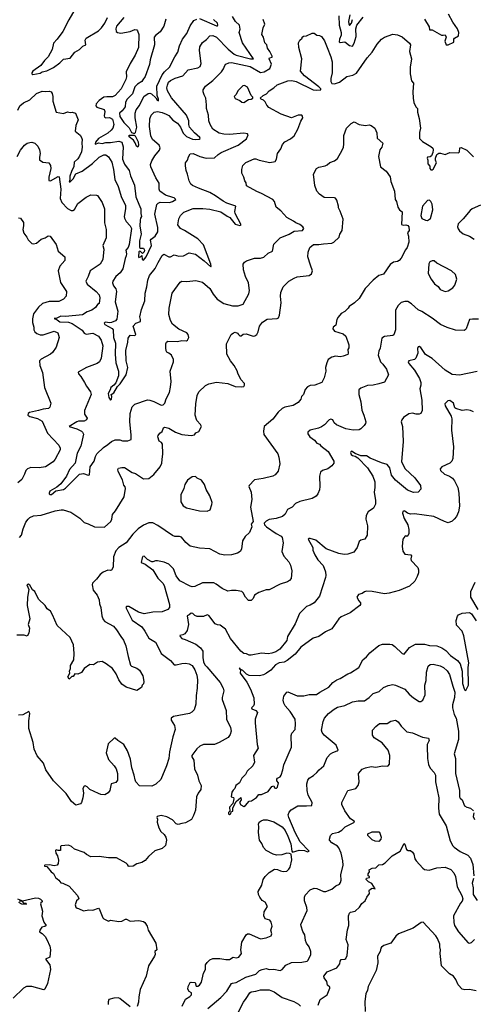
# Model space of a CAD drawing. Extents: x 1268547 to 1425625, y 515768 to 616754.
# Tile 132 of 256: x 1302716 to 1307554, y 587953 to 598453. Entities that reach past the tile are written whole.
import ezdxf

# ---------------------------------------------------------------- set-up
doc = ezdxf.new("R2010")
doc.units = 0

msp = doc.modelspace()

# ---------------------------------------------------------------- linework, layer by layer
at = {"layer": '0CON10XD'}
for points in [[(1303359, 598655), (1303239, 598451), (1303175, 598326), (1303115, 598244), (1303075, 598202), (1303061, 598135), (1303019, 598055), (1302981, 598019), (1302941, 597965), (1302855, 597905), (1302846, 597885), (1302846, 597875), (1302855, 597868), (1302935, 597884), (1302955, 597897), (1303005, 597909), (1303075, 597942), (1303145, 597993), (1303185, 598031), (1303255, 598043), (1303305, 598106), (1303354, 598135), (1303390, 598170), (1303420, 598185), (1303414, 598235), (1303424, 598255), (1303558, 598335), (1303588, 598365), (1303624, 598416), (1303651, 598475)], [(1303826, 598475), (1303750, 598385), (1303740, 598355), (1303746, 598326), (1303760, 598315), (1303795, 598310), (1303893, 598327), (1303945, 598349), (1303964, 598344), (1303974, 598334), (1303986, 598295), (1303982, 598155), (1303949, 598075), (1303894, 597985), (1303853, 597895), (1303854, 597845), (1303847, 597815), (1303799, 597715), (1303735, 597644), (1303705, 597630), (1303645, 597631), (1303615, 597626), (1303565, 597592), (1303530, 597555), (1303528, 597535), (1303540, 597520), (1303616, 597495), (1303623, 597475), (1303617, 597427), (1303622, 597412), (1303635, 597407), (1303675, 597411), (1303705, 597392), (1303719, 597335), (1303709, 597295), (1303693, 597275), (1303655, 597241), (1303555, 597186), (1303523, 597145), (1303520, 597130), (1303525, 597126), (1303555, 597138), (1303595, 597131), (1303635, 597144), (1303685, 597144), (1303775, 597157), (1303806, 597145), (1303818, 597098), (1303811, 596965), (1303835, 596911), (1303885, 596844), (1303899, 596789), (1303939, 596689), (1303956, 596565), (1303985, 596485), (1304009, 596435), (1304009, 596385), (1304015, 596355), (1304003, 596337), (1304000, 596315), (1303999, 596255), (1304010, 596165), (1303994, 596095), (1303994, 596034), (1303995, 596023), (1304005, 596016), (1304037, 596017), (1304046, 595995), (1304042, 595978), (1304025, 595958), (1304005, 595981), (1303995, 595984), (1303985, 595976), (1303983, 595923), (1303985, 595918), (1304006, 595924), (1304018, 595938), (1304022, 595895), (1304035, 595890), (1304066, 595925), (1304121, 596045), (1304110, 596100), (1304118, 596112), (1304162, 596145), (1304189, 596191), (1304189, 596235), (1304158, 596378), (1304179, 596481), (1304193, 596497), (1304215, 596508), (1304315, 596505), (1304345, 596514), (1304381, 596535), (1304365, 596552), (1304348, 596558), (1304270, 596580), (1304210, 596625), (1304203, 596645), (1304205, 596708), (1304167, 596765), (1304113, 596885), (1304112, 596908), (1304125, 596946), (1304158, 597002), (1304208, 597062), (1304216, 597085), (1304203, 597113), (1304133, 597175), (1304114, 597215), (1304099, 597315), (1304104, 597396), (1304119, 597435), (1304152, 597468), (1304185, 597474), (1304235, 597463), (1304278, 597445), (1304305, 597430), (1304351, 597381), (1304400, 597350), (1304432, 597305), (1304461, 597241), (1304495, 597206), (1304558, 597178), (1304595, 597174), (1304630, 597180), (1304640, 597185), (1304639, 597195), (1304579, 597245), (1304528, 597305), (1304519, 597335), (1304519, 597375), (1304494, 597435), (1304335, 597618), (1304291, 597695), (1304287, 597725), (1304291, 597755), (1304304, 597785), (1304325, 597804), (1304375, 597830), (1304455, 597855), (1304513, 597917), (1304615, 597939), (1304641, 597955), (1304651, 597985), (1304633, 598125), (1304638, 598165), (1304665, 598209), (1304710, 598240), (1304745, 598282), (1304775, 598284), (1304815, 598266), (1304938, 598138), (1305005, 598085), (1305025, 598076), (1305176, 598034), (1305208, 598035), (1305091, 598205), (1305057, 598315), (1305068, 598352), (1305061, 598395), (1305019, 598435), (1304986, 598485)], [(1304635, 598464), (1304815, 598388), (1304825, 598387), (1304831, 598395), (1304824, 598415), (1304783, 598453)], [(1306119, 598495), (1306123, 598395), (1306146, 598315), (1306143, 598287), (1306126, 598245), (1306125, 598215), (1306135, 598208), (1306185, 598217), (1306235, 598176), (1306265, 598169), (1306285, 598201), (1306303, 598275), (1306302, 598355), (1306312, 598395), (1306379, 598481)], [(1306238, 598505), (1306222, 598435), (1306225, 598408), (1306235, 598390), (1306255, 598415), (1306266, 598455)], [(1307035, 598457), (1307083, 598375), (1307088, 598345), (1307115, 598345), (1307215, 598289), (1307234, 598286), (1307255, 598292), (1307266, 598265), (1307251, 598225), (1307264, 598184), (1307285, 598185), (1307345, 598213), (1307345, 598246), (1307353, 598257), (1307395, 598281), (1307401, 598315), (1307387, 598355), (1307334, 598425), (1307290, 598510)], [(1304275, 598460), (1304255, 598385), (1304215, 598322), (1304164, 598285), (1304149, 598265), (1304154, 598185), (1304106, 598025), (1304100, 597975), (1304053, 597847), (1304029, 597811), (1304017, 597793), (1303972, 597765), (1303945, 597737), (1303918, 597662), (1303864, 597605), (1303845, 597575), (1303841, 597525), (1303809, 597481), (1303779, 597455), (1303785, 597422), (1303825, 597355), (1303885, 597300), (1303910, 597250), (1303940, 597240), (1303950, 597250), (1303965, 597305), (1303948, 597405), (1303949, 597455), (1303959, 597491), (1303995, 597538), (1304041, 597635), (1304085, 597664), (1304105, 597668), (1304123, 597663), (1304168, 597618), (1304181, 597595), (1304195, 597588), (1304197, 597605), (1304183, 597643), (1304177, 597745), (1304234, 597865), (1304260, 597895), (1304315, 597945), (1304370, 598055), (1304404, 598105), (1304420, 598175), (1304453, 598245), (1304498, 598305), (1304535, 598386), (1304575, 598445), (1304605, 598460)], [(1304636, 596994), (1304705, 596976), (1304795, 596978), (1304832, 597015), (1304864, 597035), (1305045, 597115), (1305136, 597184), (1305151, 597225), (1305146, 597236), (1305105, 597241), (1304955, 597228), (1304895, 597232), (1304845, 597244), (1304775, 597286), (1304746, 597335), (1304733, 597375), (1304731, 597435), (1304707, 597505), (1304709, 597545), (1304701, 597615), (1304682, 597652), (1304672, 597685), (1304674, 597705), (1304696, 597745), (1304777, 597803), (1304867, 597895), (1304890, 597930), (1304903, 597965), (1304914, 597977), (1304945, 597992), (1304975, 597997), (1305175, 597953), (1305285, 597890), (1305325, 597896), (1305385, 597934), (1305403, 597977), (1305376, 598035), (1305380, 598045), (1305407, 598053), (1305408, 598065), (1305385, 598115), (1305360, 598150), (1305353, 598183), (1305332, 598205), (1305317, 598265), (1305298, 598295), (1305314, 598365), (1305331, 598405), (1305312, 598455)], [(1303396, 594034), (1303367, 593905), (1303328, 593832), (1303309, 593725), (1303248, 593655), (1303215, 593585), (1303155, 593504), (1303111, 593469), (1303039, 593425), (1303029, 593405), (1303030, 593395), (1303040, 593390), (1303055, 593391), (1303102, 593428), (1303185, 593444), (1303205, 593456), (1303353, 593607), (1303395, 593613), (1303445, 593596), (1303462, 593598), (1303466, 593685), (1303509, 593745), (1303523, 593795), (1303540, 593825), (1303609, 593891), (1303655, 593924), (1303696, 593955), (1303735, 593974), (1303785, 593973), (1303812, 593962), (1303868, 593962), (1303904, 593975), (1303906, 594025), (1303891, 594165), (1303893, 594255), (1303915, 594323), (1303945, 594354), (1304079, 594399), (1304105, 594397), (1304145, 594383), (1304224, 594344), (1304245, 594347), (1304265, 594365), (1304280, 594410), (1304313, 594477), (1304326, 594534), (1304331, 594595), (1304321, 594705), (1304357, 594805), (1304355, 594830), (1304334, 594874), (1304308, 594898), (1304287, 594907), (1304280, 594920), (1304274, 594955), (1304276, 594995), (1304282, 595015), (1304295, 595026), (1304399, 595021), (1304445, 595031), (1304495, 595027), (1304507, 595035), (1304521, 595065), (1304512, 595095), (1304497, 595115), (1304415, 595151), (1304345, 595207), (1304323, 595245), (1304305, 595310), (1304309, 595375), (1304343, 595535), (1304428, 595655), (1304446, 595664), (1304498, 595662), (1304595, 595673), (1304665, 595654), (1304744, 595585), (1304778, 595525), (1304823, 595473), (1304895, 595425), (1304985, 595400), (1305045, 595402), (1305101, 595419), (1305161, 595531), (1305166, 595565), (1305156, 595645), (1305124, 595715), (1305104, 595785), (1305098, 595845), (1305115, 595868), (1305135, 595883), (1305222, 595908), (1305285, 595908), (1305320, 595920), (1305367, 595963), (1305414, 595986), (1305425, 596060), (1305494, 596125), (1305590, 596165), (1305645, 596196), (1305732, 596205), (1305746, 596225), (1305735, 596244), (1305705, 596268), (1305661, 596285), (1305636, 596306), (1305565, 596342), (1305502, 596415), (1305453, 596455), (1305434, 596515), (1305416, 596535), (1305295, 596599), (1305245, 596619), (1305135, 596682), (1305132, 596712), (1305118, 596735), (1305108, 596775), (1305086, 596816), (1305084, 596855), (1305095, 596898), (1305129, 596931), (1305215, 596969), (1305235, 596970), (1305270, 596955), (1305385, 596930), (1305439, 596941), (1305454, 596966), (1305466, 597025), (1305500, 597075), (1305518, 597122), (1305545, 597152), (1305605, 597184), (1305645, 597216), (1305684, 597285), (1305715, 597370), (1305736, 597406), (1305734, 597425), (1305725, 597436), (1305685, 597433), (1305615, 597406), (1305505, 597447), (1305372, 597515), (1305352, 597542), (1305335, 597578), (1305318, 597595), (1305290, 597605), (1305280, 597615), (1305314, 597646), (1305348, 597662), (1305376, 597695), (1305425, 597725), (1305462, 597758), (1305575, 597801), (1305617, 597803), (1305665, 597794), (1305845, 597706), (1305885, 597700), (1305928, 597705), (1305926, 597715), (1305907, 597735), (1305755, 597855), (1305711, 597905), (1305724, 598034), (1305692, 598155), (1305688, 598205), (1305704, 598236), (1305730, 598255), (1305730, 598265), (1305743, 598277), (1305775, 598281), (1305835, 598308), (1305855, 598309), (1305885, 598287), (1305915, 598283), (1305935, 598273), (1305967, 598227), (1305995, 598155), (1306036, 598055), (1306049, 598005), (1306049, 597885), (1306033, 597825), (1306033, 597795), (1306045, 597772), (1306075, 597767), (1306128, 597785), (1306205, 597847), (1306270, 597860), (1306307, 597883), (1306423, 598047), (1306474, 598106), (1306527, 598193), (1306575, 598246), (1306605, 598266), (1306695, 598298), (1306745, 598291), (1306795, 598269), (1306875, 598204), (1306884, 598185), (1306874, 598115), (1306894, 598036), (1306881, 597945), (1306880, 597875), (1306895, 597800), (1306917, 597775), (1306909, 597685), (1306912, 597615), (1306920, 597570), (1306940, 597525), (1306957, 597505), (1306960, 597465), (1306978, 597398), (1306989, 597295), (1306980, 597250), (1306980, 597185), (1307013, 597155), (1307101, 597101), (1307121, 597081), (1307126, 597066), (1307124, 597036), (1307108, 597002), (1307095, 596991), (1307064, 596985), (1307061, 596975), (1307070, 596955), (1307069, 596915), (1307090, 596890), (1307092, 596865), (1307101, 596851), (1307115, 596850), (1307125, 596859), (1307163, 596925), (1307152, 596955), (1307152, 596975), (1307166, 597014), (1307185, 597030), (1307205, 597031), (1307255, 597016), (1307305, 597037), (1307396, 597034), (1307406, 597044), (1307409, 597085), (1307425, 597089), (1307485, 597061), (1307555, 596989)], [(1305105, 597570), (1305155, 597602), (1305186, 597604), (1305202, 597615), (1305202, 597625), (1305184, 597644), (1305145, 597733), (1305115, 597752), (1305095, 597747), (1305044, 597695), (1305026, 597654), (1305002, 597635), (1305015, 597613), (1305065, 597592), (1305085, 597573), (1305105, 597570)], [(1302695, 597489), (1302719, 597535), (1302755, 597566), (1302825, 597598), (1302895, 597666), (1302955, 597692), (1302995, 597686), (1303035, 597690), (1303053, 597683), (1303064, 597664), (1303070, 597635), (1303069, 597585), (1303106, 597466), (1303185, 597451), (1303225, 597471), (1303255, 597464), (1303276, 597466), (1303312, 597455), (1303340, 597385), (1303314, 597325), (1303308, 597265), (1303360, 597220), (1303376, 597196), (1303383, 597175), (1303379, 597135), (1303384, 597095), (1303374, 597045), (1303355, 596996), (1303335, 596968), (1303297, 596935), (1303292, 596888), (1303267, 596835), (1303251, 596785), (1303251, 596745), (1303245, 596725), (1303255, 596723), (1303285, 596755), (1303315, 596810), (1303381, 596839), (1303492, 596918), (1303565, 596985), (1303615, 597011), (1303635, 597012), (1303665, 596992), (1303698, 596935), (1303715, 596855), (1303729, 596749), (1303765, 596675), (1303802, 596555), (1303845, 596475), (1303845, 596435), (1303831, 596355), (1303833, 596335), (1303850, 596300), (1303896, 596255), (1303907, 596225), (1303885, 596055), (1303874, 596025), (1303847, 595995), (1303856, 595955), (1303853, 595935), (1303840, 595905), (1303815, 595795), (1303786, 595754), (1303741, 595715), (1303709, 595665), (1303706, 595646), (1303717, 595615), (1303741, 595581), (1303748, 595555), (1303735, 595445), (1303761, 595345), (1303752, 595258), (1303739, 595241), (1303695, 595223), (1303675, 595219), (1303633, 595227), (1303623, 595225), (1303617, 595215), (1303625, 595202), (1303701, 595161), (1303713, 595145), (1303718, 595065), (1303738, 595005), (1303735, 594885), (1303741, 594795), (1303770, 594705), (1303771, 594655), (1303741, 594579), (1303720, 594555), (1303688, 594532), (1303681, 594505), (1303658, 594465), (1303667, 594425), (1303685, 594397), (1303695, 594407), (1303697, 594433), (1303693, 594457), (1303721, 594475), (1303759, 594541), (1303789, 594571), (1303853, 594665), (1303871, 594745), (1303851, 594815), (1303848, 594925), (1303871, 595015), (1303872, 595058), (1303895, 595087), (1303944, 595086), (1303954, 595095), (1303928, 595185), (1303954, 595216), (1304004, 595236), (1304006, 595255), (1303997, 595285), (1304015, 595362), (1304050, 595455), (1304054, 595535), (1304072, 595605), (1304082, 595675), (1304101, 595725), (1304160, 595800), (1304193, 595865), (1304235, 595937), (1304255, 595951), (1304308, 595925), (1304324, 595924), (1304365, 595944), (1304415, 595932), (1304462, 595935), (1304525, 595966), (1304592, 595952), (1304685, 595882), (1304755, 595817), (1304759, 595825), (1304756, 595845), (1304675, 596052), (1304617, 596117), (1304475, 596205), (1304431, 596225), (1304404, 596265), (1304412, 596328), (1304430, 596365), (1304465, 596399), (1304565, 596439), (1304669, 596441), (1304745, 596434), (1304861, 596405), (1304928, 596358), (1304956, 596345), (1305015, 596274), (1305065, 596258), (1305078, 596265), (1305013, 596385), (1305011, 596409), (1305022, 596465), (1304927, 596495), (1304886, 596516), (1304806, 596575), (1304745, 596611), (1304624, 596655), (1304559, 596685), (1304540, 596700), (1304522, 596735), (1304507, 596805), (1304491, 596845), (1304484, 596894), (1304486, 596925), (1304504, 596955), (1304515, 596992), (1304535, 597023), (1304565, 597026), (1304636, 596994)], [(1302715, 592932), (1302734, 592956), (1302752, 593025), (1302783, 593095), (1302805, 593128), (1302825, 593144), (1302865, 593161), (1302945, 593169), (1303095, 593215), (1303157, 593227), (1303180, 593225), (1303263, 593203), (1303356, 593136), (1303405, 593092), (1303448, 593078), (1303515, 593044), (1303620, 593040), (1303687, 593103), (1303699, 593125), (1303705, 593177), (1303738, 593215), (1303831, 593365), (1303846, 593455), (1303841, 593471), (1303825, 593490), (1303812, 593545), (1303766, 593635), (1303764, 593656), (1303770, 593670), (1303805, 593679), (1303835, 593676), (1303915, 593626), (1303950, 593615), (1304035, 593556), (1304095, 593559), (1304148, 593602), (1304215, 593685), (1304231, 593725), (1304236, 593764), (1304244, 593825), (1304239, 593925), (1304228, 593945), (1304205, 593957), (1304189, 594005), (1304192, 594018), (1304212, 594045), (1304237, 594063), (1304250, 594100), (1304265, 594108), (1304305, 594098), (1304377, 594055), (1304445, 594031), (1304545, 594019), (1304580, 594025), (1304594, 594046), (1304627, 594063), (1304654, 594115), (1304645, 594137), (1304605, 594178), (1304588, 594235), (1304594, 594355), (1304608, 594445), (1304626, 594485), (1304697, 594553), (1304735, 594571), (1304814, 594586), (1304935, 594573), (1305015, 594541), (1305085, 594538), (1305105, 594543), (1305112, 594555), (1305112, 594575), (1305076, 594616), (1305041, 594685), (1305035, 594710), (1305004, 594765), (1304964, 594814), (1304926, 594886), (1304921, 594995), (1304972, 595095), (1304995, 595114), (1305015, 595120), (1305040, 595110), (1305048, 595095), (1305065, 595082), (1305078, 595082), (1305101, 595099), (1305133, 595103), (1305205, 595079), (1305225, 595080), (1305246, 595095), (1305261, 595125), (1305273, 595185), (1305304, 595226), (1305355, 595260), (1305462, 595268), (1305478, 595275), (1305488, 595302), (1305506, 595435), (1305499, 595505), (1305502, 595545), (1305527, 595603), (1305586, 595664), (1305642, 595698), (1305675, 595709), (1305804, 595726), (1305829, 595741), (1305839, 595775), (1305816, 595836), (1305789, 595925), (1305791, 595975), (1305810, 596025), (1305850, 596055), (1305905, 596054), (1305955, 596064), (1306045, 596070), (1306065, 596079), (1306124, 596135), (1306131, 596165), (1306154, 596205), (1306166, 596326), (1306135, 596412), (1306116, 596445), (1306116, 596466), (1306098, 596528), (1306085, 596548), (1306073, 596553), (1305965, 596557), (1305912, 596592), (1305886, 596625), (1305863, 596685), (1305848, 596805), (1305883, 596865), (1305905, 596880), (1305975, 596894), (1305996, 596904), (1306025, 596931), (1306075, 596947), (1306105, 596973), (1306155, 597060), (1306168, 597095), (1306174, 597125), (1306172, 597218), (1306202, 597295), (1306253, 597345), (1306285, 597363), (1306335, 597334), (1306405, 597326), (1306445, 597331), (1306466, 597325), (1306504, 597295), (1306524, 597245), (1306530, 597190), (1306590, 597135), (1306578, 597095), (1306556, 597065), (1306544, 596995), (1306563, 596885), (1306625, 596836), (1306666, 596776), (1306675, 596728), (1306714, 596625), (1306721, 596535), (1306736, 596515), (1306748, 596455), (1306768, 596425), (1306796, 596405), (1306789, 596269), (1306805, 596260), (1306835, 596264), (1306855, 596259), (1306868, 596245), (1306869, 596205), (1306851, 596179), (1306863, 596145), (1306865, 596080), (1306849, 596025), (1306831, 595999), (1306785, 595909), (1306764, 595885), (1306745, 595873), (1306704, 595866), (1306667, 595843), (1306595, 595738), (1306545, 595724), (1306485, 595676), (1306402, 595585), (1306335, 595481), (1306286, 595435), (1306229, 595395), (1306219, 595375), (1306185, 595341), (1306145, 595318), (1306111, 595279), (1306099, 595255), (1306086, 595195), (1306060, 595175), (1306057, 595155), (1306075, 595131), (1306165, 595102), (1306195, 595077), (1306228, 594985), (1306226, 594955), (1306216, 594935), (1306220, 594895), (1306215, 594883), (1306165, 594864), (1306135, 594858), (1306085, 594863), (1306046, 594854), (1306005, 594829), (1305992, 594795), (1305979, 594745), (1305980, 594705), (1305962, 594635), (1305937, 594583), (1305865, 594556), (1305815, 594552), (1305785, 594537), (1305762, 594508), (1305744, 594455), (1305723, 594435), (1305713, 594405), (1305685, 594370), (1305631, 594339), (1305545, 594322), (1305514, 594305), (1305474, 594266), (1305415, 594192), (1305324, 594116), (1305316, 594064), (1305320, 594030), (1305468, 593825), (1305481, 593789), (1305490, 593715), (1305472, 593638), (1305439, 593601), (1305415, 593584), (1305311, 593559), (1305222, 593545), (1305163, 593485), (1305160, 593475), (1305186, 593415), (1305191, 593335), (1305179, 593255), (1305205, 593102), (1305186, 593075), (1305191, 593045), (1305168, 592985), (1305120, 592940), (1305091, 592895), (1305082, 592805), (1305068, 592782), (1305040, 592765), (1304975, 592747), (1304905, 592742), (1304852, 592752), (1304745, 592809), (1304634, 592816), (1304535, 592839), (1304487, 592877), (1304442, 592935), (1304422, 592942), (1304372, 592942), (1304345, 592952), (1304189, 593059), (1304135, 593089), (1304095, 593089), (1304035, 593064), (1303978, 593022), (1303922, 592968), (1303850, 592875), (1303775, 592826), (1303742, 592788), (1303717, 592725), (1303712, 592615), (1303696, 592584), (1303685, 592579), (1303655, 592581), (1303605, 592561), (1303573, 592537), (1303535, 592487), (1303492, 592445), (1303489, 592425), (1303499, 592369), (1303541, 592315), (1303562, 592265), (1303568, 592225), (1303583, 592185), (1303591, 592095), (1303608, 592055), (1303625, 592034), (1303715, 591984), (1303750, 591945), (1303793, 591877), (1303822, 591835), (1303849, 591775), (1303872, 591662), (1303899, 591569), (1303909, 591559), (1303965, 591537), (1303995, 591517), (1304029, 591455), (1304039, 591395), (1304035, 591370), (1304022, 591355), (1304015, 591330), (1303965, 591298), (1303850, 591335), (1303807, 591367), (1303774, 591415), (1303745, 591478), (1303705, 591533), (1303637, 591585), (1303595, 591608), (1303545, 591600), (1303505, 591573), (1303465, 591578), (1303402, 591535), (1303375, 591492), (1303335, 591472), (1303305, 591478), (1303285, 591450), (1303272, 591448), (1303242, 591422), (1303230, 591445), (1303250, 591485), (1303248, 591505), (1303258, 591535), (1303258, 591565), (1303294, 591625), (1303297, 591695), (1303290, 591785), (1303256, 591866), (1303115, 591992), (1303067, 592107), (1303044, 592145), (1303009, 592169), (1302987, 592207), (1302916, 592275), (1302877, 592357), (1302854, 592374), (1302823, 592423), (1302805, 592432), (1302794, 592425), (1302814, 592375), (1302799, 592295), (1302797, 592207), (1302824, 592065), (1302808, 592005), (1302819, 591965), (1302815, 591910), (1302795, 591878), (1302765, 591889), (1302685, 591890)], [(1303975, 597094), (1303963, 597103), (1303949, 597139), (1303929, 597169), (1303885, 597205), (1303880, 597215), (1303885, 597222), (1303933, 597223), (1303946, 597216), (1303979, 597149), (1303982, 597115), (1303975, 597094)], [(1302689, 596995), (1302725, 597063), (1302767, 597115), (1302795, 597136), (1302823, 597143), (1302845, 597146), (1302878, 597135), (1302911, 597105), (1302928, 597065), (1302934, 597025), (1302926, 596985), (1302929, 596959), (1302964, 596934), (1303028, 596925), (1303045, 596898), (1303047, 596865), (1303027, 596775), (1303027, 596737), (1303045, 596736), (1303125, 596780), (1303136, 596776), (1303155, 596645), (1303148, 596545), (1303166, 596505), (1303225, 596441), (1303265, 596417), (1303283, 596417), (1303300, 596430), (1303335, 596491), (1303425, 596560), (1303475, 596584), (1303535, 596583), (1303545, 596577), (1303594, 596505), (1303619, 596435), (1303619, 596285), (1303639, 596215), (1303639, 596189), (1303637, 596125), (1303602, 596045), (1303612, 596005), (1303604, 595895), (1303574, 595845), (1303466, 595775), (1303446, 595715), (1303421, 595665), (1303435, 595633), (1303533, 595555), (1303565, 595517), (1303572, 595485), (1303565, 595428), (1303545, 595417), (1303525, 595384), (1303485, 595357), (1303435, 595339), (1303385, 595304), (1303205, 595286), (1303155, 595291), (1303105, 595268), (1303084, 595265), (1303115, 595252), (1303145, 595231), (1303235, 595226), (1303275, 595213), (1303381, 595141), (1303405, 595111), (1303425, 595100), (1303495, 595110), (1303555, 595079), (1303586, 595035), (1303602, 594975), (1303586, 594844), (1303567, 594805), (1303544, 594786), (1303430, 594745), (1303339, 594695), (1303344, 594675), (1303368, 594648), (1303409, 594585), (1303428, 594545), (1303470, 594485), (1303479, 594455), (1303409, 594285), (1303409, 594245), (1303434, 594205), (1303428, 594185), (1303405, 594171), (1303345, 594171), (1303326, 594165), (1303244, 594115), (1303325, 594089), (1303375, 594065), (1303387, 594055), (1303396, 594034)], [(1307065, 596312), (1307096, 596334), (1307122, 596425), (1307116, 596485), (1307101, 596515), (1307085, 596528), (1307065, 596524), (1307012, 596465), (1306996, 596365), (1307005, 596334), (1307044, 596314), (1307065, 596312)], [(1307629, 596475), (1307543, 596437), (1307521, 596419), (1307445, 596328), (1307391, 596275), (1307386, 596245), (1307392, 596222), (1307405, 596200), (1307445, 596169), (1307515, 596146), (1307563, 596113)], [(1302705, 596340), (1302726, 596336), (1302755, 596290), (1302758, 596255), (1302750, 596215), (1302762, 596175), (1302792, 596135), (1302806, 596105), (1302845, 596066), (1302865, 596062), (1302895, 596070), (1302945, 596112), (1302988, 596125), (1303021, 596149), (1303040, 596145), (1303106, 596056), (1303126, 595986), (1303197, 595925), (1303196, 595885), (1303144, 595826), (1303128, 595775), (1303152, 595652), (1303214, 595555), (1303211, 595505), (1303185, 595472), (1303135, 595447), (1303032, 595448), (1302960, 595425), (1302915, 595387), (1302865, 595315), (1302852, 595262), (1302852, 595225), (1302868, 595175), (1302868, 595145), (1302878, 595125), (1302900, 595105), (1302935, 595092), (1302968, 595092), (1303085, 595133), (1303122, 595112), (1303138, 595065), (1303105, 594960), (1303066, 594905), (1303044, 594885), (1302945, 594834), (1302928, 594815), (1302931, 594765), (1302961, 594691), (1302980, 594530), (1303049, 594365), (1303038, 594322), (1303025, 594307), (1302965, 594301), (1302915, 594287)], [(1307254, 595556), (1307285, 595560), (1307335, 595592), (1307358, 595622), (1307378, 595685), (1307363, 595735), (1307322, 595775), (1307166, 595856), (1307135, 595880), (1307115, 595881), (1307090, 595870), (1307079, 595851), (1307071, 595745), (1307104, 595685), (1307139, 595635), (1307179, 595609), (1307200, 595575), (1307254, 595556)], [(1307611, 595259), (1307545, 595261), (1307515, 595254), (1307478, 595155), (1307468, 595145), (1307455, 595138), (1307365, 595141), (1307275, 595170), (1307204, 595204), (1307115, 595271), (1307005, 595340), (1306965, 595358), (1306895, 595423), (1306856, 595446), (1306825, 595446), (1306785, 595436), (1306752, 595405), (1306724, 595356), (1306724, 595145), (1306706, 595094), (1306695, 595084), (1306605, 595076), (1306580, 595055), (1306561, 594949), (1306545, 594918), (1306539, 594875), (1306563, 594805), (1306589, 594779), (1306629, 594725), (1306649, 594665), (1306605, 594587), (1306545, 594570), (1306485, 594554), (1306425, 594552), (1306355, 594523), (1306332, 594505), (1306332, 594455), (1306356, 594376), (1306365, 594290), (1306387, 594237), (1306406, 594165), (1306404, 594146), (1306390, 594125), (1306355, 594090), (1306335, 594079), (1306274, 594074), (1306195, 594091), (1306095, 594134), (1306071, 594155), (1306056, 594186), (1306035, 594194), (1306015, 594186), (1305966, 594134), (1305935, 594112), (1305902, 594098), (1305813, 594075), (1305790, 594055), (1305789, 594035), (1305812, 594005), (1305860, 593970), (1305885, 593938), (1305914, 593925), (1305927, 593907), (1306005, 593847), (1306066, 593745), (1306067, 593725), (1306045, 593697), (1306002, 593665), (1305944, 593646), (1305925, 593627), (1305914, 593585), (1305917, 593475), (1305912, 593438), (1305894, 593396), (1305877, 593373), (1305835, 593348), (1305704, 593316), (1305658, 593295), (1305622, 593255), (1305572, 593228), (1305549, 593181), (1305518, 593155), (1305452, 593135), (1305375, 593122), (1305345, 593105), (1305324, 593085), (1305326, 593065), (1305347, 593045), (1305452, 592972), (1305503, 592945), (1305515, 592930), (1305527, 592875), (1305512, 592782), (1305533, 592733), (1305585, 592670), (1305604, 592635), (1305618, 592575), (1305611, 592495), (1305595, 592473), (1305572, 592458), (1305495, 592432), (1305375, 592374), (1305345, 592372), (1305265, 592346), (1305220, 592315), (1305205, 592282), (1305185, 592260), (1305158, 592258), (1305124, 592294), (1305100, 592340), (1305085, 592356), (1305025, 592366), (1304974, 592366), (1304935, 592358), (1304877, 592387), (1304811, 592435), (1304785, 592447), (1304665, 592447), (1304585, 592408), (1304555, 592406), (1304535, 592412), (1304425, 592468), (1304385, 592524), (1304356, 592596), (1304307, 592647), (1304258, 592668), (1304185, 592684), (1304165, 592683), (1304135, 592670), (1304125, 592673), (1304079, 592695), (1304045, 592731), (1304031, 592729), (1304023, 592715), (1304011, 592665), (1304056, 592646), (1304136, 592586), (1304189, 592499), (1304242, 592445), (1304258, 592418), (1304313, 592215), (1304313, 592185), (1304295, 592164), (1304235, 592139), (1304135, 592136), (1304045, 592118), (1303984, 592134), (1303880, 592195), (1303855, 592197), (1303849, 592185), (1303915, 592049), (1304017, 591977), (1304052, 591932), (1304095, 591858), (1304164, 591815), (1304183, 591783), (1304226, 591695), (1304325, 591621), (1304363, 591575), (1304385, 591573), (1304445, 591589), (1304485, 591592), (1304525, 591583), (1304555, 591565), (1304585, 591521), (1304605, 591463), (1304613, 591415), (1304609, 591325), (1304598, 591248), (1304596, 591155), (1304577, 591093), (1304552, 591068), (1304526, 591054), (1304356, 591024), (1304331, 591005), (1304332, 590985), (1304367, 590927), (1304376, 590885), (1304351, 590805), (1304314, 590645), (1304306, 590575), (1304283, 590497)], [(1307595, 594703), (1307405, 594663), (1307329, 594669), (1307253, 594715), (1307115, 594841), (1307043, 594883), (1306995, 594957), (1306975, 594969), (1306965, 594966), (1306959, 594945), (1306964, 594895), (1306942, 594845), (1306925, 594829), (1306865, 594816), (1306858, 594805), (1306866, 594785), (1306927, 594717), (1306981, 594625), (1306994, 594585), (1306994, 594555), (1306985, 594515), (1307006, 594395), (1307008, 594285), (1306996, 594254), (1306975, 594246), (1306945, 594246), (1306904, 594256), (1306865, 594251), (1306810, 594210), (1306793, 594187), (1306786, 594165), (1306797, 594115), (1306806, 593955), (1306787, 593737), (1306826, 593665), (1306929, 593569), (1306991, 593485), (1306996, 593445), (1306965, 593413), (1306915, 593411), (1306853, 593435), (1306725, 593541), (1306682, 593595), (1306664, 593675), (1306635, 593711), (1306575, 593726), (1306455, 593778), (1306415, 593802), (1306355, 593801), (1306295, 593828), (1306255, 593851), (1306246, 593845), (1306244, 593836), (1306252, 593815), (1306265, 593806), (1306295, 593799), (1306321, 593781), (1306426, 593675), (1306482, 593585), (1306505, 593525), (1306505, 593465), (1306497, 593415), (1306509, 593325), (1306509, 593285), (1306490, 593245), (1306434, 593206), (1306410, 593165), (1306409, 593125), (1306427, 593055), (1306422, 592955), (1306396, 592914), (1306355, 592902), (1306335, 592888), (1306316, 592825), (1306280, 592775), (1306217, 592753), (1306175, 592750), (1306120, 592760), (1305985, 592812), (1305875, 592902), (1305815, 592921), (1305799, 592921), (1305791, 592915), (1305841, 592825), (1305843, 592795), (1305865, 592746), (1305895, 592694), (1305952, 592632), (1305979, 592565), (1305982, 592525), (1305978, 592505), (1305914, 592306), (1305855, 592234), (1305815, 592209), (1305775, 592196), (1305700, 592120), (1305655, 592011), (1305574, 591876), (1305565, 591834), (1305491, 591739), (1305448, 591712), (1305405, 591698), (1305365, 591692), (1305295, 591698), (1305185, 591676), (1305165, 591676), (1305135, 591690), (1305105, 591694), (1305075, 591720), (1304963, 591853), (1304912, 591952), (1304855, 591996), (1304825, 591999), (1304801, 592011), (1304735, 592100), (1304716, 592106), (1304675, 592088), (1304610, 592090), (1304585, 592098), (1304561, 592121), (1304545, 592126), (1304525, 592106), (1304501, 592095), (1304516, 592005), (1304501, 591939), (1304476, 591905), (1304455, 591892), (1304424, 591886), (1304426, 591875), (1304444, 591854), (1304480, 591845), (1304595, 591795), (1304646, 591755), (1304668, 591718), (1304668, 591652), (1304676, 591605), (1304690, 591575), (1304711, 591551)], [(1307555, 594271), (1307525, 594284), (1307485, 594292), (1307435, 594287), (1307366, 594305), (1307357, 594315), (1307343, 594363), (1307305, 594392), (1307282, 594388), (1307249, 594355), (1307254, 594335), (1307317, 594225), (1307326, 594195), (1307323, 594075), (1307343, 593897), (1307336, 593774), (1307326, 593745), (1307305, 593723), (1307218, 593685), (1307202, 593665), (1307203, 593647), (1307245, 593606), (1307301, 593585), (1307332, 593565), (1307355, 593535), (1307389, 593465), (1307401, 593405), (1307408, 593265), (1307396, 593204), (1307374, 593156), (1307351, 593125), (1307327, 593105), (1307285, 593089), (1307245, 593100), (1307134, 593154), (1306925, 593182), (1306885, 593181), (1306852, 593192), (1306825, 593211), (1306815, 593214), (1306802, 593208), (1306800, 593190), (1306817, 593135), (1306854, 593065), (1306868, 593015), (1306866, 592974), (1306855, 592950), (1306845, 592942), (1306835, 592948), (1306825, 592942), (1306803, 592915), (1306796, 592835), (1306804, 592785), (1306825, 592754), (1306888, 592748), (1306893, 592735), (1306887, 592705), (1306890, 592685), (1306962, 592612), (1306970, 592585), (1306969, 592555), (1306956, 592515), (1306931, 592465), (1306875, 592411), (1306763, 592367), (1306658, 592338), (1306605, 592330), (1306475, 592356), (1306415, 592358), (1306395, 592352), (1306367, 592333), (1306330, 592325), (1306313, 592295), (1306333, 592255), (1306352, 592235), (1306352, 592215), (1306343, 592205), (1306242, 592128), (1306146, 592085), (1306118, 592065), (1306044, 591956), (1305976, 591925), (1305905, 591874), (1305845, 591856), (1305715, 591762), (1305653, 591687), (1305570, 591620), (1305535, 591600), (1305485, 591593), (1305445, 591575), (1305395, 591515), (1305347, 591483), (1305315, 591467), (1305273, 591457), (1305165, 591461), (1305135, 591473), (1305095, 591512), (1305068, 591528), (1305065, 591538), (1305057, 591535), (1305070, 591520), (1305069, 591485), (1305137, 591387), (1305178, 591315), (1305213, 591223), (1305216, 591154), (1305211, 591135), (1305190, 591115), (1305191, 591105), (1305236, 591085), (1305251, 591065), (1305229, 590995), (1305227, 590955), (1305250, 590725), (1305261, 590685), (1305210, 590605), (1305220, 590535), (1305202, 590495), (1305141, 590439), (1305126, 590404), (1305085, 590363), (1305059, 590315), (1305022, 590285), (1305009, 590255), (1304992, 590238), (1304980, 590215), (1304970, 590165), (1304995, 590160), (1305000, 590145), (1304991, 590095), (1304952, 590055), (1304958, 590012), (1304943, 589997), (1304942, 589985), (1304955, 589978), (1304968, 589985), (1304972, 590005), (1304988, 590012), (1304991, 590049), (1305024, 590116), (1305075, 590160), (1305078, 590135), (1305062, 590105), (1305075, 590082), (1305105, 590062), (1305125, 590072), (1305165, 590118), (1305187, 590123), (1305243, 590157), (1305265, 590192), (1305295, 590192), (1305365, 590221), (1305405, 590276), (1305425, 590282), (1305435, 590262), (1305445, 590258), (1305455, 590258), (1305465, 590268), (1305476, 590315), (1305458, 590338), (1305458, 590355), (1305464, 590366), (1305495, 590379), (1305506, 590395), (1305524, 590455), (1305532, 590508), (1305616, 590695), (1305612, 590818), (1305620, 590845), (1305653, 590885), (1305658, 590945), (1305654, 590995), (1305602, 591075), (1305546, 591135), (1305533, 591163), (1305525, 591195), (1305532, 591238), (1305565, 591282), (1305575, 591284), (1305675, 591241), (1305745, 591241), (1305805, 591256), (1305882, 591258), (1305917, 591283), (1306013, 591335), (1306056, 591384), (1306099, 591415), (1306135, 591428), (1306215, 591477), (1306245, 591487), (1306332, 591545), (1306375, 591626), (1306415, 591658), (1306449, 591701), (1306545, 591779), (1306585, 591793), (1306665, 591795), (1306689, 591789), (1306718, 591768), (1306794, 591695), (1306815, 591687), (1306875, 591759), (1306937, 591793), (1307035, 591792), (1307085, 591780), (1307165, 591775), (1307218, 591755), (1307261, 591725), (1307312, 591672), (1307385, 591621), (1307415, 591585), (1307435, 591505), (1307439, 591375), (1307455, 591318), (1307465, 591303), (1307475, 591300), (1307501, 591355), (1307498, 591545), (1307505, 591595), (1307453, 591883), (1307435, 591931), (1307375, 591998), (1307371, 592045), (1307386, 592094), (1307395, 592106), (1307436, 592124), (1307515, 592132), (1307535, 592117), (1307584, 592044)], [(1302915, 594287), (1302822, 594265), (1302808, 594255), (1302802, 594235), (1302825, 594220), (1302905, 594201), (1302955, 594171), (1303014, 594045), (1303134, 593914), (1303147, 593885), (1303148, 593865), (1303094, 593766), (1303072, 593738), (1302992, 593685), (1302925, 593673), (1302835, 593676), (1302798, 593662), (1302782, 593645), (1302769, 593605), (1302740, 593550), (1302697, 593513)], [(1304715, 593213), (1304748, 593225), (1304766, 593284), (1304768, 593305), (1304743, 593375), (1304704, 593444), (1304687, 593495), (1304655, 593542), (1304610, 593565), (1304592, 593582), (1304555, 593578), (1304506, 593544), (1304476, 593495), (1304465, 593452), (1304434, 593385), (1304433, 593313), (1304458, 593268), (1304496, 593246), (1304635, 593217), (1304715, 593213)], [(1307606, 592165), (1307526, 592295), (1307527, 592355), (1307575, 592456)], [(1304711, 591551), (1304855, 591385), (1304886, 591325), (1304894, 591295), (1304876, 591225), (1304877, 591205), (1304918, 591088), (1304922, 590995), (1304965, 590905), (1304972, 590865), (1304961, 590829), (1304940, 590800), (1304845, 590744), (1304795, 590722), (1304675, 590722), (1304637, 590705), (1304605, 590676), (1304552, 590605), (1304552, 590592), (1304572, 590555), (1304582, 590465), (1304613, 590395), (1304626, 590335), (1304653, 590285), (1304648, 590245), (1304620, 590205), (1304603, 590167), (1304598, 590115), (1304591, 590025), (1304570, 589965), (1304547, 589925), (1304485, 589889), (1304445, 589883), (1304405, 589869), (1304385, 589879), (1304345, 589920), (1304285, 589953), (1304225, 589967), (1304182, 589955), (1304178, 589945), (1304186, 589926), (1304184, 589895), (1304200, 589835), (1304222, 589795), (1304256, 589765), (1304276, 589734), (1304283, 589705), (1304272, 589648), (1304236, 589614), (1304159, 589591), (1304091, 589529), (1304055, 589488), (1304020, 589465), (1303965, 589450), (1303925, 589427), (1303885, 589424), (1303875, 589428), (1303867, 589445), (1303850, 589460), (1303748, 589515), (1303665, 589516), (1303565, 589530), (1303475, 589526), (1303430, 589550), (1303405, 589572), (1303299, 589609), (1303270, 589635), (1303235, 589652), (1303158, 589642), (1303152, 589635), (1303150, 589595), (1303125, 589592), (1303105, 589600), (1303098, 589592), (1303101, 589565), (1303121, 589535), (1303129, 589489), (1303126, 589454), (1303115, 589438), (1303085, 589429), (1303035, 589439), (1302986, 589436), (1302980, 589435), (1302982, 589425), (1303005, 589423), (1303050, 589365), (1303075, 589348), (1303097, 589305), (1303135, 589277), (1303155, 589250), (1303175, 589246), (1303245, 589212), (1303328, 589118), (1303346, 589085), (1303343, 589075), (1303321, 589055), (1303308, 589015), (1303315, 588990), (1303328, 588978), (1303345, 588976), (1303395, 588950), (1303455, 588960), (1303495, 588958), (1303555, 588977), (1303569, 588965), (1303602, 588875), (1303613, 588865), (1303665, 588841), (1303685, 588849), (1303775, 588838), (1303805, 588839), (1303845, 588862), (1303855, 588862), (1303895, 588840), (1303985, 588848), (1304038, 588835), (1304052, 588825), (1304076, 588786), (1304086, 588745), (1304167, 588607), (1304180, 588535), (1304157, 588515), (1304161, 588485), (1304155, 588467), (1304090, 588365), (1304066, 588254), (1304000, 588110), (1303986, 588034), (1303984, 587975), (1303969, 587931)], [(1304449, 587935), (1304483, 588007), (1304532, 588035), (1304548, 588055), (1304548, 588075), (1304525, 588089), (1304511, 588115), (1304512, 588145), (1304533, 588185), (1304545, 588190), (1304586, 588186), (1304598, 588148), (1304615, 588148), (1304635, 588158), (1304655, 588188), (1304675, 588285), (1304699, 588325), (1304699, 588375), (1304715, 588400), (1304745, 588429), (1304775, 588442), (1304852, 588442), (1304915, 588431), (1304955, 588431), (1304994, 588456), (1305025, 588449), (1305054, 588456), (1305080, 588495), (1305074, 588535), (1305086, 588615), (1305130, 588695), (1305144, 588706), (1305165, 588704), (1305285, 588652), (1305345, 588662), (1305398, 588685), (1305406, 588705), (1305396, 588745), (1305409, 588785), (1305399, 588829), (1305385, 588849), (1305335, 588866), (1305319, 588895), (1305322, 588938), (1305358, 588995), (1305335, 589041), (1305302, 589062), (1305276, 589095), (1305263, 589125), (1305261, 589155), (1305297, 589223), (1305314, 589285), (1305335, 589317), (1305375, 589358), (1305435, 589394), (1305465, 589391), (1305498, 589375), (1305525, 589371), (1305565, 589374), (1305586, 589394), (1305599, 589415), (1305617, 589495), (1305610, 589555), (1305593, 589563), (1305565, 589564), (1305513, 589547), (1305455, 589544), (1305420, 589555), (1305345, 589592), (1305315, 589624), (1305298, 589668), (1305274, 589705), (1305262, 589785), (1305268, 589845), (1305262, 589875), (1305271, 589895), (1305291, 589909), (1305315, 589919), (1305355, 589920), (1305425, 589900), (1305514, 589845), (1305548, 589805), (1305577, 589745), (1305609, 589665), (1305620, 589585), (1305627, 589577), (1305695, 589596), (1305752, 589592), (1305785, 589579), (1305804, 589585), (1305707, 589687), (1305655, 589785), (1305586, 589945), (1305581, 589975), (1305589, 590001), (1305613, 590027), (1305682, 590068), (1305775, 590069), (1305830, 590075), (1305834, 590105), (1305793, 590183), (1305781, 590235), (1305777, 590305), (1305788, 590342), (1305805, 590364), (1305848, 590392), (1305886, 590424), (1305909, 590455), (1305961, 590495), (1305996, 590585), (1306032, 590625), (1306055, 590640), (1306102, 590655), (1306113, 590665), (1306090, 590715), (1305962, 590822), (1305942, 590852), (1305934, 590875), (1305951, 590969), (1305966, 591004), (1306009, 591055), (1306069, 591101), (1306105, 591123), (1306185, 591141), (1306265, 591177), (1306325, 591189), (1306395, 591191), (1306445, 591226), (1306485, 591266), (1306550, 591290), (1306595, 591330), (1306647, 591353), (1306695, 591362), (1306725, 591358), (1306825, 591314), (1306869, 591259), (1306915, 591221), (1306975, 591184), (1306995, 591184), (1307015, 591197), (1307042, 591255), (1307038, 591355), (1307051, 591405), (1307054, 591496), (1307072, 591558), (1307095, 591578), (1307125, 591580), (1307201, 591561), (1307235, 591544), (1307275, 591511), (1307301, 591471), (1307337, 591347), (1307358, 591282), (1307353, 591225), (1307332, 591145), (1307331, 591115), (1307351, 591045), (1307370, 591005), (1307396, 590865), (1307395, 590777), (1307351, 590625), (1307364, 590574), (1307365, 590415), (1307407, 590235), (1307408, 590165), (1307413, 590153), (1307435, 590132), (1307459, 590069), (1307485, 590054), (1307525, 590046), (1307555, 590016)], [(1304283, 590497), (1304221, 590349), (1304169, 590301), (1304125, 590280), (1303995, 590282), (1303956, 590325), (1303946, 590346), (1303936, 590395), (1303911, 590475), (1303897, 590567), (1303866, 590655), (1303825, 590722), (1303763, 590765), (1303735, 590793), (1303725, 590793), (1303658, 590732), (1303639, 590635), (1303665, 590565), (1303725, 590497), (1303744, 590464), (1303759, 590415), (1303759, 590345), (1303741, 590319), (1303690, 590305), (1303677, 590233), (1303660, 590210), (1303623, 590187), (1303581, 590191), (1303558, 590202), (1303465, 590243), (1303435, 590272), (1303415, 590282), (1303405, 590278), (1303390, 590255), (1303396, 590205), (1303391, 590155), (1303376, 590105), (1303365, 590090), (1303315, 590077), (1303270, 590115), (1303210, 590200), (1303078, 590335), (1302994, 590455), (1302970, 590525), (1302903, 590603), (1302871, 590675), (1302861, 590745), (1302814, 590895), (1302814, 590975), (1302823, 591055), (1302815, 591077), (1302750, 591040), (1302705, 591037)], [(1304722, 587908), (1304863, 588025), (1304924, 588095), (1304974, 588175), (1304985, 588179), (1305026, 588185), (1305129, 588241), (1305236, 588275), (1305273, 588315), (1305303, 588325), (1305345, 588334), (1305375, 588326), (1305425, 588329), (1305495, 588313), (1305515, 588323), (1305555, 588371), (1305615, 588399), (1305725, 588402), (1305782, 588415), (1305794, 588425), (1305822, 588485), (1305821, 588515), (1305805, 588565), (1305776, 588605), (1305764, 588635), (1305758, 588695), (1305735, 588730), (1305717, 588785), (1305716, 588805), (1305781, 588955), (1305778, 588985), (1305754, 589055), (1305753, 589097), (1305762, 589118), (1305815, 589174), (1305855, 589191), (1305885, 589189), (1305956, 589156), (1305980, 589155), (1306045, 589182), (1306086, 589215), (1306126, 589234), (1306138, 589252), (1306144, 589276), (1306140, 589335), (1306166, 589436), (1306163, 589483), (1306144, 589565), (1306121, 589621), (1306105, 589638), (1306046, 589675), (1306020, 589705), (1306020, 589715), (1306031, 589755), (1306053, 589775), (1306115, 589789), (1306150, 589810), (1306188, 589845), (1306288, 589895), (1306284, 589905), (1306245, 589932), (1306184, 590015), (1306152, 590085), (1306152, 590105), (1306217, 590233), (1306302, 590255), (1306327, 590285), (1306338, 590325), (1306330, 590415), (1306370, 590460), (1306404, 590476), (1306465, 590489), (1306515, 590482), (1306585, 590496), (1306635, 590494), (1306645, 590497), (1306660, 590515), (1306664, 590605), (1306646, 590665), (1306581, 590741), (1306497, 590795), (1306480, 590825), (1306478, 590875), (1306513, 590915), (1306555, 590946), (1306635, 590946), (1306676, 590974), (1306725, 590984), (1306754, 590964), (1306785, 590921), (1306845, 590860), (1306905, 590848), (1307011, 590801), (1307075, 590790), (1307082, 590768), (1307063, 590725), (1307061, 590705), (1307064, 590575), (1307075, 590510)], [(1307075, 590510), (1307095, 590471), (1307136, 590426), (1307149, 590395), (1307150, 590325), (1307185, 590155), (1307182, 590045), (1307190, 589980), (1307264, 589855), (1307307, 589695), (1307335, 589643), (1307348, 589628), (1307415, 589584), (1307494, 589544), (1307523, 589513), (1307549, 589445), (1307558, 589325)], [(1307561, 589995), (1307553, 589955), (1307566, 589925)], [(1306545, 589691), (1306506, 589694), (1306475, 589707), (1306428, 589755), (1306428, 589772), (1306475, 589793), (1306545, 589792), (1306555, 589788), (1306572, 589735), (1306566, 589714), (1306545, 589691)], [(1306218, 588588), (1306197, 588645), (1306212, 588748), (1306228, 588795), (1306223, 588895), (1306234, 588925), (1306245, 588936), (1306295, 588948), (1306340, 588990), (1306365, 589028), (1306400, 589055), (1306418, 589095), (1306446, 589134), (1306442, 589165), (1306446, 589175), (1306475, 589191), (1306507, 589183), (1306471, 589241), (1306435, 589258), (1306411, 589285), (1306415, 589298), (1306448, 589305), (1306448, 589315), (1306432, 589325), (1306432, 589345), (1306448, 589365), (1306442, 589388), (1306474, 589406), (1306515, 589407), (1306545, 589439), (1306585, 589443), (1306615, 589463), (1306690, 589535), (1306773, 589585), (1306815, 589668), (1306825, 589660), (1306842, 589605), (1306860, 589595), (1306885, 589593), (1306905, 589577), (1306920, 589555), (1306932, 589505), (1306944, 589485), (1307014, 589405), (1307035, 589391), (1307084, 589384), (1307165, 589408), (1307255, 589414), (1307315, 589390), (1307345, 589356), (1307365, 589315), (1307383, 589205), (1307432, 589115), (1307441, 589079), (1307435, 589054), (1307418, 589032), (1307343, 588895), (1307345, 588825), (1307355, 588795), (1307397, 588727), (1307500, 588610), (1307514, 588606), (1307535, 588613), (1307566, 588644)], [(1307556, 589295), (1307540, 589245), (1307554, 589195), (1307553, 589125), (1307595, 589062)], [(1302692, 589078), (1302745, 589058), (1302885, 589087), (1302915, 589084), (1302937, 589075), (1302956, 589055), (1302957, 589045), (1302940, 589035), (1302938, 589025), (1302960, 588945), (1302952, 588895), (1302975, 588830), (1302998, 588795), (1302985, 588782), (1302952, 588775), (1302932, 588745), (1302928, 588725), (1302955, 588708), (1302988, 588675), (1303006, 588646), (1303036, 588575), (1303046, 588535), (1303036, 588455), (1302992, 588435), (1303039, 588375), (1303046, 588326), (1303013, 588175), (1302985, 588114), (1302974, 588106), (1302845, 588143), (1302787, 588145), (1302755, 588124), (1302645, 588020)], [(1302702, 589042), (1302734, 589024), (1302785, 589022), (1302790, 589025), (1302785, 589030), (1302765, 589030), (1302745, 589050), (1302712, 589052)], [(1307585, 588097), (1307515, 588113), (1307465, 588109), (1307434, 588114), (1307392, 588162), (1307368, 588218), (1307342, 588255), (1307300, 588280), (1307216, 588365), (1307200, 588495), (1307204, 588535), (1307196, 588565), (1307196, 588595), (1307172, 588655), (1307153, 588685), (1307019, 588829), (1306998, 588825), (1306913, 588765), (1306756, 588705), (1306729, 588681), (1306675, 588606), (1306598, 588582), (1306576, 588564), (1306568, 588552), (1306562, 588515), (1306532, 588465), (1306534, 588395), (1306519, 588315), (1306431, 588145), (1306427, 588105), (1306407, 588065), (1306396, 587985), (1306402, 587875)], [(1305901, 587945), (1305921, 588005), (1305994, 588056), (1306024, 588125), (1306024, 588135), (1305999, 588159), (1305992, 588195), (1305962, 588235), (1305958, 588255), (1305995, 588299), (1306098, 588342), (1306130, 588385), (1306133, 588415), (1306145, 588431), (1306185, 588434), (1306195, 588441), (1306207, 588475), (1306218, 588588)], [(1305046, 587865), (1305104, 587975), (1305133, 588015), (1305171, 588075), (1305185, 588088), (1305235, 588093), (1305285, 588109), (1305375, 588106), (1305431, 588085), (1305515, 588026), (1305640, 587985), (1305689, 587955), (1305712, 587932)], [(1303896, 587926), (1303783, 588015), (1303765, 588021), (1303721, 588019), (1303667, 588003), (1303659, 587981), (1303659, 587951)]]:
    msp.add_lwpolyline(points, dxfattribs=at)

doc.saveas('drawing.dxf')
